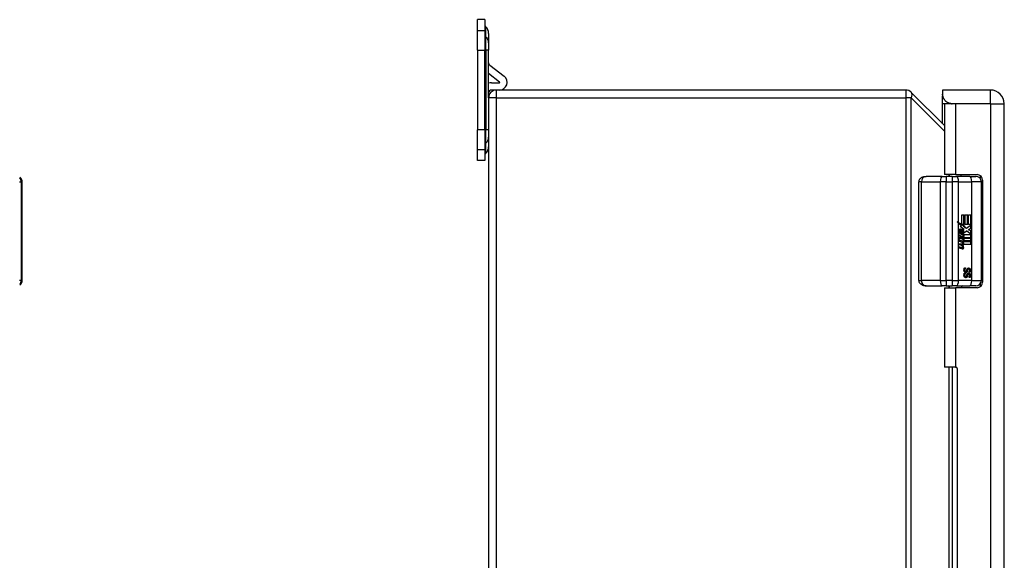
# Model space of a CAD drawing. Header units: inches. Extents: x 4.4 to 77.6, y 5.7 to 46.5.
# Tile 13 of 33: x 14.9 to 25.4, y 26.2 to 31.9. Entities that reach past the tile are written whole.
import ezdxf

# ---------------------------------------------------------------- set-up
doc = ezdxf.new("R2010")
doc.units = ezdxf.units.IN
doc.header["$MEASUREMENT"] = 0
doc.layers.add('Visible Edges(ANSI)', color=7, linetype='Continuous', lineweight=25)
doc.layers.add('Visible Tangent Edges(ANSI)', color=7, linetype='Continuous', lineweight=25)

msp = doc.modelspace()

# ---------------------------------------------------------------- linework, layer by layer
at = {"layer": 'Visible Edges(ANSI)'}
for p, q in [((19.778, 31.803), (19.778, 31.921)), ((19.857, 31.921), (19.778, 31.921)), ((19.857, 31.921), (19.857, 31.803)), ((19.868, 31.844), (19.863, 31.849)), ((19.778, 31.595), (19.778, 31.803)), ((19.857, 31.803), (19.857, 31.595)), ((19.896, 31.775), (19.896, 31.675)), ((19.896, 31.675), (19.896, 31.595)), ((19.778, 31.595), (19.778, 30.75)), ((19.857, 30.75), (19.857, 31.595)), ((19.896, 31.089), (19.896, 31.595)), ((19.909, 31.438), (20.061, 31.321)), ((20.013, 31.258), (19.896, 31.348)), ((19.928, 31.251), (20.011, 31.251)), ((19.98, 31.173), (19.928, 31.173)), ((24.334, 31.173), (19.98, 31.173)), ((24.746, 30.795), (24.393, 31.148)), ((24.726, 31.173), (24.726, 31.129)), ((25.236, 31.173), (24.726, 31.173)), ((24.726, 31.129), (24.726, 31.112)), ((24.726, 31.027), (24.726, 31.112)), ((19.896, 31.089), (19.896, 21.257)), ((24.726, 30.815), (24.726, 31.027)), ((24.863, 31.027), (24.746, 31.027)), ((24.746, 31.027), (24.746, 30.274)), ((25.236, 31.027), (24.828, 31.027)), ((25.236, 31.027), (24.863, 31.027)), ((25.236, 31.027), (25.236, 31.027)), ((25.382, 21.319), (25.382, 31.027)), ((19.778, 30.542), (19.778, 30.75)), ((19.857, 30.75), (19.857, 30.542)), ((19.778, 30.425), (19.778, 30.542)), ((19.857, 30.542), (19.857, 30.425)), ((19.868, 30.501), (19.863, 30.496)), ((19.857, 30.425), (19.778, 30.425)), ((24.863, 30.274), (24.746, 30.274)), ((24.8, 30.255), (24.8, 30.274)), ((24.863, 30.274), (25.092, 30.274)), ((24.925, 30.255), (24.925, 30.274)), ((14.935, 29.149), (14.935, 30.196)), ((24.474, 29.149), (24.474, 30.196)), ((24.72, 30.255), (24.55, 30.255)), ((24.72, 30.255), (24.765, 30.255)), ((24.828, 30.255), (24.765, 30.255)), ((24.828, 30.255), (24.875, 30.255)), ((25.015, 30.255), (24.875, 30.255)), ((25.015, 30.255), (25.079, 30.255)), ((25.138, 29.149), (25.138, 30.196)), ((25.152, 30.214), (25.152, 29.131)), ((24.922, 29.745), (24.89, 29.763)), ((24.895, 29.764), (24.929, 29.745)), ((24.927, 29.725), (24.895, 29.757)), ((24.929, 29.847), (24.96, 29.847)), ((24.929, 29.745), (24.929, 29.847)), ((24.953, 29.743), (24.953, 29.847)), ((24.96, 29.847), (24.96, 29.743)), ((24.965, 29.847), (24.996, 29.847)), ((24.965, 29.743), (24.965, 29.847)), ((24.99, 29.743), (24.99, 29.847)), ((24.996, 29.847), (24.996, 29.743)), ((25, 29.743), (25, 29.847)), ((25, 29.847), (25.032, 29.847)), ((25.025, 29.743), (25.025, 29.847)), ((25.032, 29.847), (25.032, 29.707)), ((24.907, 29.648), (24.898, 29.648)), ((24.916, 29.68), (24.91, 29.68)), ((24.913, 29.723), (24.927, 29.725)), ((24.956, 29.69), (24.913, 29.723)), ((24.919, 29.641), (24.919, 29.679)), ((24.928, 29.678), (24.921, 29.678)), ((24.921, 29.678), (24.921, 29.652)), ((24.928, 29.652), (24.921, 29.652)), ((24.929, 29.745), (24.922, 29.745)), ((24.954, 29.727), (24.925, 29.743)), ((24.932, 29.743), (24.925, 29.743)), ((24.932, 29.651), (24.926, 29.651)), ((24.928, 29.678), (24.928, 29.652)), ((24.932, 29.743), (24.961, 29.727)), ((24.96, 29.743), (24.932, 29.743)), ((24.944, 29.725), (24.954, 29.727)), ((24.972, 29.705), (24.944, 29.725)), ((24.951, 29.725), (24.944, 29.725)), ((24.95, 29.654), (24.944, 29.654)), ((24.945, 29.683), (24.956, 29.69)), ((24.961, 29.727), (24.951, 29.725)), ((24.951, 29.725), (24.979, 29.705)), ((24.983, 29.673), (24.953, 29.652)), ((24.961, 29.727), (24.954, 29.727)), ((24.954, 29.657), (24.976, 29.673)), ((24.996, 29.743), (24.965, 29.743)), ((24.979, 29.705), (24.972, 29.705)), ((24.983, 29.673), (24.976, 29.673)), ((24.979, 29.705), (25.032, 29.743)), ((25.031, 29.635), (24.983, 29.673)), ((25.032, 29.743), (25, 29.743)), ((25, 29.688), (25.025, 29.707)), ((25.025, 29.674), (25, 29.688)), ((25.006, 29.688), (25, 29.688)), ((25.032, 29.707), (25.006, 29.688)), ((25.006, 29.688), (25.032, 29.674)), ((25.025, 29.707), (25.025, 29.739)), ((25.032, 29.707), (25.025, 29.707)), ((25.025, 29.639), (25.025, 29.674)), ((25.032, 29.674), (25.025, 29.674)), ((25.032, 29.674), (25.032, 29.603)), ((24.896, 29.642), (24.923, 29.616)), ((24.896, 29.625), (24.896, 29.642)), ((24.916, 29.616), (24.896, 29.636)), ((24.915, 29.611), (24.896, 29.625)), ((24.896, 29.601), (24.915, 29.608)), ((24.896, 29.583), (24.896, 29.601)), ((24.896, 29.587), (24.917, 29.598)), ((24.923, 29.598), (24.896, 29.583)), ((24.896, 29.576), (24.95, 29.566)), ((24.896, 29.562), (24.896, 29.576)), ((24.943, 29.566), (24.896, 29.575)), ((24.918, 29.558), (24.896, 29.562)), ((24.896, 29.541), (24.93, 29.534)), ((24.896, 29.527), (24.896, 29.541)), ((24.923, 29.534), (24.896, 29.539)), ((24.915, 29.608), (24.915, 29.611)), ((24.923, 29.616), (24.916, 29.616)), ((24.923, 29.598), (24.917, 29.598)), ((24.923, 29.616), (24.95, 29.631)), ((24.95, 29.572), (24.923, 29.598)), ((24.925, 29.606), (24.943, 29.614)), ((24.925, 29.603), (24.925, 29.606)), ((24.931, 29.606), (24.925, 29.606)), ((24.943, 29.589), (24.925, 29.603)), ((24.931, 29.603), (24.925, 29.603)), ((24.95, 29.614), (24.931, 29.606)), ((24.931, 29.606), (24.931, 29.603)), ((24.931, 29.603), (24.95, 29.589)), ((24.933, 29.552), (24.933, 29.555)), ((24.94, 29.555), (24.933, 29.555)), ((24.94, 29.552), (24.933, 29.552)), ((24.935, 29.603), (24.952, 29.611)), ((25.032, 29.603), (24.935, 29.603)), ((24.94, 29.555), (24.94, 29.552)), ((24.95, 29.554), (24.94, 29.555)), ((24.942, 29.599), (25.032, 29.599)), ((24.952, 29.591), (24.942, 29.599)), ((24.943, 29.614), (24.943, 29.627)), ((24.95, 29.614), (24.943, 29.614)), ((24.943, 29.579), (24.943, 29.589)), ((24.95, 29.589), (24.943, 29.589)), ((24.95, 29.566), (24.943, 29.566)), ((24.943, 29.555), (24.943, 29.566)), ((24.946, 29.551), (24.952, 29.55)), ((24.952, 29.55), (24.947, 29.55)), ((24.95, 29.631), (24.95, 29.614)), ((24.95, 29.589), (24.95, 29.572)), ((24.95, 29.566), (24.95, 29.554)), ((24.952, 29.635), (25.031, 29.635)), ((24.952, 29.611), (24.952, 29.635)), ((24.952, 29.568), (24.952, 29.591)), ((25.032, 29.568), (24.952, 29.568)), ((24.952, 29.563), (25.032, 29.563)), ((24.952, 29.55), (24.952, 29.563)), ((25.025, 29.603), (25.025, 29.635)), ((25.025, 29.568), (25.025, 29.599)), ((25.025, 29.532), (25.025, 29.563)), ((25.032, 29.599), (25.032, 29.568)), ((25.032, 29.563), (25.032, 29.532)), ((24.918, 29.523), (24.896, 29.527)), ((24.896, 29.505), (24.93, 29.499)), ((24.896, 29.492), (24.896, 29.505)), ((24.923, 29.499), (24.896, 29.504)), ((24.929, 29.485), (24.896, 29.492)), ((24.932, 29.534), (24.925, 29.534)), ((24.932, 29.499), (24.925, 29.499)), ((24.937, 29.519), (24.931, 29.519)), ((25.032, 29.532), (24.954, 29.532)), ((24.959, 29.281), (24.97, 29.281)), ((24.959, 29.226), (24.97, 29.226)), ((24.963, 29.28), (24.963, 29.281)), ((24.97, 29.28), (24.963, 29.28)), ((24.97, 29.226), (24.963, 29.226)), ((24.963, 29.226), (24.963, 29.226)), ((24.972, 29.242), (24.965, 29.242)), ((24.97, 29.281), (24.97, 29.28)), ((24.97, 29.226), (24.97, 29.226)), ((25.004, 29.27), (24.997, 29.27)), ((25.007, 29.235), (25.007, 29.236)), ((25.018, 29.235), (25.007, 29.235)), ((24.972, 29.188), (24.965, 29.188)), ((25.004, 29.216), (24.997, 29.216)), ((25.007, 29.181), (25.007, 29.182)), ((25.018, 29.181), (25.007, 29.181)), ((24.55, 29.09), (24.72, 29.09)), ((24.765, 29.09), (24.72, 29.09)), ((24.746, 29.071), (24.863, 29.071)), ((24.746, 29.071), (24.746, 28.227)), ((24.765, 29.09), (24.828, 29.09)), ((24.875, 29.09), (24.828, 29.09)), ((25.092, 29.071), (24.863, 29.071)), ((24.875, 29.09), (25.015, 29.09)), ((25.079, 29.09), (25.015, 29.09)), ((24.863, 28.227), (24.746, 28.227)), ((24.863, 28.227), (24.867, 28.227)), ((24.882, 28.212), (24.882, 24.134))]:
    msp.add_line(p, q, dxfattribs=at)
at = {"layer": 'Visible Edges(ANSI)', "flags": 128}
for points in [[(24.828, 31.027), (24.821, 31.027), (24.814, 31.028), (24.807, 31.029), (24.801, 31.03), (24.794, 31.033), (24.787, 31.035), (24.781, 31.038), (24.775, 31.042), (24.769, 31.046), (24.763, 31.05), (24.758, 31.055), (24.753, 31.06), (24.749, 31.065), (24.745, 31.07), (24.741, 31.076), (24.738, 31.082), (24.735, 31.088), (24.732, 31.094), (24.73, 31.1), (24.729, 31.107), (24.728, 31.113), (24.727, 31.118), (24.726, 31.123), (24.726, 31.129)], [(24.726, 31.112), (24.726, 31.109), (24.727, 31.106), (24.728, 31.102), (24.729, 31.098), (24.731, 31.093), (24.733, 31.088), (24.735, 31.084), (24.738, 31.079), (24.741, 31.074), (24.745, 31.069), (24.749, 31.064), (24.753, 31.059), (24.758, 31.054), (24.763, 31.05), (24.769, 31.046), (24.774, 31.042), (24.78, 31.039), (24.786, 31.036), (24.793, 31.033), (24.8, 31.031), (24.806, 31.029), (24.814, 31.028), (24.821, 31.027), (24.828, 31.027)], [(24.474, 30.196), (24.475, 30.205), (24.477, 30.214), (24.481, 30.221), (24.485, 30.228), (24.49, 30.233), (24.495, 30.238), (24.505, 30.245), (24.516, 30.25), (24.527, 30.253), (24.538, 30.255), (24.55, 30.255)], [(24.953, 29.257), (24.953, 29.259), (24.953, 29.26), (24.953, 29.261), (24.954, 29.262), (24.954, 29.263), (24.954, 29.264), (24.954, 29.265), (24.954, 29.267), (24.954, 29.268), (24.954, 29.268), (24.955, 29.269), (24.955, 29.27), (24.955, 29.271), (24.955, 29.272), (24.956, 29.273), (24.956, 29.274), (24.956, 29.275), (24.957, 29.276), (24.957, 29.276), (24.957, 29.277), (24.957, 29.278), (24.958, 29.279), (24.958, 29.28), (24.959, 29.281)], [(24.959, 29.239), (24.959, 29.239), (24.958, 29.24), (24.958, 29.241), (24.958, 29.241), (24.957, 29.242), (24.957, 29.242), (24.956, 29.243), (24.956, 29.244), (24.956, 29.244), (24.955, 29.245), (24.955, 29.246), (24.955, 29.246), (24.955, 29.247), (24.954, 29.248), (24.954, 29.249), (24.954, 29.25), (24.954, 29.25), (24.954, 29.251), (24.954, 29.252), (24.954, 29.253), (24.953, 29.254), (24.953, 29.255), (24.953, 29.256), (24.953, 29.257)], [(24.953, 29.203), (24.953, 29.204), (24.953, 29.205), (24.953, 29.207), (24.954, 29.208), (24.954, 29.209), (24.954, 29.21), (24.954, 29.211), (24.954, 29.212), (24.954, 29.213), (24.954, 29.214), (24.955, 29.215), (24.955, 29.216), (24.955, 29.217), (24.955, 29.218), (24.956, 29.219), (24.956, 29.22), (24.956, 29.22), (24.957, 29.221), (24.957, 29.222), (24.957, 29.223), (24.957, 29.224), (24.958, 29.225), (24.958, 29.225), (24.959, 29.226)], [(24.954, 29.258), (24.954, 29.259), (24.954, 29.26), (24.954, 29.261), (24.955, 29.262), (24.955, 29.263), (24.955, 29.264), (24.955, 29.264), (24.955, 29.265), (24.956, 29.266), (24.956, 29.267), (24.956, 29.268), (24.957, 29.269), (24.957, 29.27), (24.957, 29.271), (24.958, 29.272), (24.958, 29.273), (24.959, 29.274), (24.959, 29.275), (24.96, 29.276), (24.96, 29.277), (24.961, 29.277), (24.962, 29.278), (24.962, 29.279), (24.963, 29.28)], [(24.965, 29.242), (24.965, 29.242), (24.964, 29.242), (24.963, 29.242), (24.962, 29.243), (24.962, 29.243), (24.961, 29.243), (24.96, 29.244), (24.96, 29.244), (24.959, 29.244), (24.958, 29.245), (24.958, 29.246), (24.957, 29.246), (24.957, 29.247), (24.956, 29.248), (24.956, 29.248), (24.956, 29.249), (24.955, 29.25), (24.955, 29.251), (24.955, 29.252), (24.955, 29.253), (24.954, 29.254), (24.954, 29.255), (24.954, 29.257), (24.954, 29.258)], [(24.954, 29.204), (24.954, 29.205), (24.954, 29.206), (24.954, 29.206), (24.955, 29.207), (24.955, 29.208), (24.955, 29.209), (24.955, 29.21), (24.955, 29.211), (24.956, 29.212), (24.956, 29.213), (24.956, 29.214), (24.957, 29.215), (24.957, 29.216), (24.957, 29.217), (24.958, 29.218), (24.958, 29.219), (24.959, 29.22), (24.959, 29.221), (24.96, 29.221), (24.96, 29.222), (24.961, 29.223), (24.962, 29.224), (24.962, 29.225), (24.963, 29.226)], [(24.974, 29.232), (24.973, 29.232), (24.972, 29.232), (24.972, 29.232), (24.971, 29.233), (24.97, 29.233), (24.97, 29.233), (24.969, 29.233), (24.968, 29.233), (24.968, 29.233), (24.967, 29.234), (24.966, 29.234), (24.966, 29.234), (24.965, 29.234), (24.965, 29.235), (24.964, 29.235), (24.963, 29.235), (24.963, 29.236), (24.962, 29.236), (24.962, 29.236), (24.961, 29.237), (24.961, 29.237), (24.96, 29.238), (24.96, 29.238), (24.959, 29.239)], [(24.97, 29.28), (24.969, 29.279), (24.968, 29.278), (24.968, 29.277), (24.967, 29.277), (24.967, 29.276), (24.966, 29.275), (24.965, 29.274), (24.965, 29.273), (24.965, 29.272), (24.964, 29.271), (24.964, 29.27), (24.963, 29.269), (24.963, 29.268), (24.963, 29.267), (24.962, 29.266), (24.962, 29.265), (24.962, 29.264), (24.962, 29.264), (24.961, 29.263), (24.961, 29.262), (24.961, 29.261), (24.961, 29.26), (24.961, 29.259), (24.961, 29.258)], [(24.961, 29.258), (24.961, 29.257), (24.961, 29.255), (24.961, 29.254), (24.961, 29.253), (24.962, 29.252), (24.962, 29.251), (24.962, 29.25), (24.962, 29.249), (24.963, 29.248), (24.963, 29.248), (24.964, 29.247), (24.964, 29.246), (24.965, 29.246), (24.965, 29.245), (24.966, 29.244), (24.966, 29.244), (24.967, 29.244), (24.968, 29.243), (24.968, 29.243), (24.969, 29.243), (24.97, 29.242), (24.97, 29.242), (24.971, 29.242), (24.972, 29.242)], [(24.97, 29.226), (24.969, 29.225), (24.968, 29.224), (24.968, 29.223), (24.967, 29.222), (24.967, 29.221), (24.966, 29.221), (24.965, 29.22), (24.965, 29.219), (24.965, 29.218), (24.964, 29.217), (24.964, 29.216), (24.963, 29.215), (24.963, 29.214), (24.963, 29.213), (24.962, 29.212), (24.962, 29.211), (24.962, 29.21), (24.962, 29.209), (24.961, 29.208), (24.961, 29.207), (24.961, 29.206), (24.961, 29.206), (24.961, 29.205), (24.961, 29.204)], [(24.97, 29.233), (24.971, 29.233), (24.972, 29.233), (24.973, 29.233), (24.973, 29.233), (24.974, 29.234), (24.975, 29.234), (24.975, 29.234), (24.976, 29.235), (24.977, 29.235), (24.977, 29.236), (24.978, 29.236), (24.978, 29.237), (24.979, 29.237), (24.979, 29.238), (24.98, 29.239), (24.98, 29.239), (24.981, 29.24), (24.981, 29.241), (24.982, 29.242), (24.982, 29.243), (24.983, 29.243), (24.983, 29.244), (24.983, 29.245), (24.984, 29.246)], [(24.972, 29.242), (24.973, 29.242), (24.973, 29.242), (24.974, 29.242), (24.975, 29.242), (24.975, 29.243), (24.976, 29.243), (24.976, 29.243), (24.977, 29.243), (24.977, 29.243), (24.978, 29.244), (24.978, 29.244), (24.979, 29.244), (24.979, 29.245), (24.979, 29.245), (24.98, 29.245), (24.98, 29.246), (24.98, 29.246), (24.981, 29.247), (24.981, 29.248), (24.981, 29.248), (24.982, 29.249), (24.982, 29.249), (24.982, 29.25), (24.982, 29.251)], [(24.99, 29.246), (24.99, 29.245), (24.99, 29.244), (24.989, 29.243), (24.989, 29.242), (24.988, 29.241), (24.988, 29.24), (24.987, 29.239), (24.987, 29.238), (24.986, 29.238), (24.985, 29.237), (24.985, 29.236), (24.984, 29.236), (24.983, 29.235), (24.982, 29.235), (24.982, 29.234), (24.981, 29.234), (24.98, 29.233), (24.979, 29.233), (24.978, 29.233), (24.977, 29.233), (24.976, 29.233), (24.976, 29.232), (24.975, 29.232), (24.974, 29.232)], [(24.982, 29.251), (24.982, 29.251), (24.983, 29.252), (24.983, 29.252), (24.983, 29.253), (24.983, 29.254), (24.983, 29.254), (24.983, 29.255), (24.983, 29.255), (24.983, 29.255), (24.984, 29.256), (24.984, 29.256), (24.984, 29.257), (24.984, 29.257), (24.984, 29.258), (24.984, 29.258), (24.984, 29.259), (24.984, 29.259), (24.984, 29.26), (24.985, 29.261), (24.985, 29.261), (24.985, 29.262), (24.985, 29.262), (24.985, 29.263), (24.985, 29.264)], [(24.984, 29.246), (24.984, 29.247), (24.984, 29.247), (24.984, 29.248), (24.984, 29.248), (24.984, 29.249), (24.984, 29.25), (24.985, 29.25), (24.985, 29.251), (24.985, 29.252), (24.985, 29.252), (24.985, 29.253), (24.985, 29.254), (24.986, 29.254), (24.986, 29.255), (24.986, 29.256), (24.986, 29.256), (24.986, 29.257), (24.986, 29.258), (24.986, 29.258), (24.987, 29.259), (24.987, 29.259), (24.987, 29.26), (24.987, 29.26), (24.987, 29.261)], [(24.985, 29.264), (24.985, 29.264), (24.986, 29.265), (24.986, 29.265), (24.986, 29.266), (24.986, 29.267), (24.986, 29.267), (24.987, 29.268), (24.987, 29.268), (24.987, 29.269), (24.987, 29.269), (24.987, 29.27), (24.988, 29.27), (24.988, 29.271), (24.988, 29.271), (24.988, 29.272), (24.989, 29.272), (24.989, 29.273), (24.989, 29.273), (24.99, 29.273), (24.99, 29.274), (24.99, 29.274), (24.991, 29.275), (24.991, 29.275), (24.991, 29.275)], [(24.987, 29.261), (24.987, 29.262), (24.987, 29.262), (24.988, 29.263), (24.988, 29.264), (24.988, 29.264), (24.989, 29.265), (24.989, 29.265), (24.989, 29.266), (24.99, 29.266), (24.99, 29.267), (24.99, 29.267), (24.991, 29.268), (24.991, 29.268), (24.992, 29.269), (24.992, 29.269), (24.993, 29.269), (24.993, 29.269), (24.994, 29.27), (24.994, 29.27), (24.995, 29.27), (24.995, 29.27), (24.996, 29.27), (24.997, 29.27), (24.997, 29.27)], [(24.994, 29.261), (24.994, 29.26), (24.994, 29.26), (24.993, 29.259), (24.993, 29.259), (24.993, 29.258), (24.993, 29.258), (24.993, 29.257), (24.993, 29.256), (24.993, 29.256), (24.992, 29.255), (24.992, 29.254), (24.992, 29.254), (24.992, 29.253), (24.992, 29.252), (24.992, 29.252), (24.991, 29.251), (24.991, 29.25), (24.991, 29.25), (24.991, 29.249), (24.991, 29.248), (24.991, 29.248), (24.991, 29.247), (24.99, 29.247), (24.99, 29.246)], [(24.991, 29.275), (24.992, 29.276), (24.992, 29.276), (24.992, 29.276), (24.993, 29.277), (24.993, 29.277), (24.994, 29.277), (24.994, 29.278), (24.995, 29.278), (24.995, 29.278), (24.995, 29.278), (24.996, 29.279), (24.996, 29.279), (24.997, 29.279), (24.997, 29.279), (24.998, 29.279), (24.998, 29.279), (24.999, 29.28), (25, 29.28), (25, 29.28), (25.001, 29.28), (25.001, 29.28), (25.002, 29.28), (25.003, 29.28), (25.003, 29.28)], [(24.991, 29.221), (24.992, 29.221), (24.992, 29.222), (24.992, 29.222), (24.993, 29.222), (24.993, 29.223), (24.994, 29.223), (24.994, 29.223), (24.995, 29.224), (24.995, 29.224), (24.995, 29.224), (24.996, 29.224), (24.996, 29.225), (24.997, 29.225), (24.997, 29.225), (24.998, 29.225), (24.998, 29.225), (24.999, 29.225), (25, 29.225), (25, 29.226), (25.001, 29.226), (25.001, 29.226), (25.002, 29.226), (25.003, 29.226), (25.003, 29.226)], [(25.004, 29.27), (25.003, 29.27), (25.003, 29.27), (25.002, 29.27), (25.002, 29.27), (25.001, 29.27), (25, 29.27), (25, 29.269), (24.999, 29.269), (24.999, 29.269), (24.998, 29.269), (24.998, 29.268), (24.997, 29.268), (24.997, 29.267), (24.997, 29.267), (24.996, 29.266), (24.996, 29.266), (24.996, 29.265), (24.995, 29.265), (24.995, 29.264), (24.995, 29.264), (24.994, 29.263), (24.994, 29.262), (24.994, 29.262), (24.994, 29.261)], [(25.016, 29.256), (25.016, 29.258), (25.015, 29.259), (25.015, 29.261), (25.015, 29.262), (25.015, 29.263), (25.014, 29.265), (25.014, 29.266), (25.014, 29.267), (25.013, 29.269), (25.013, 29.27), (25.012, 29.271), (25.011, 29.272), (25.01, 29.273), (25.01, 29.274), (25.009, 29.275), (25.008, 29.276), (25.007, 29.276), (25.006, 29.277), (25.005, 29.278), (25.004, 29.278), (25.003, 29.279), (25.002, 29.279), (25.001, 29.279), (25, 29.28)], [(25.016, 29.202), (25.016, 29.203), (25.015, 29.205), (25.015, 29.206), (25.015, 29.208), (25.015, 29.209), (25.014, 29.21), (25.014, 29.212), (25.014, 29.213), (25.013, 29.214), (25.013, 29.215), (25.012, 29.217), (25.011, 29.218), (25.01, 29.219), (25.01, 29.22), (25.009, 29.221), (25.008, 29.221), (25.007, 29.222), (25.006, 29.223), (25.005, 29.223), (25.004, 29.224), (25.003, 29.225), (25.002, 29.225), (25.001, 29.225), (25, 29.225)], [(25.003, 29.28), (25.005, 29.28), (25.006, 29.28), (25.007, 29.28), (25.008, 29.279), (25.01, 29.279), (25.011, 29.278), (25.012, 29.278), (25.013, 29.277), (25.014, 29.276), (25.015, 29.275), (25.016, 29.274), (25.017, 29.273), (25.018, 29.272), (25.018, 29.271), (25.019, 29.27), (25.02, 29.268), (25.02, 29.267), (25.021, 29.266), (25.021, 29.264), (25.022, 29.263), (25.022, 29.261), (25.022, 29.26), (25.022, 29.258), (25.022, 29.256)], [(25.003, 29.226), (25.005, 29.226), (25.006, 29.226), (25.007, 29.225), (25.008, 29.225), (25.01, 29.225), (25.011, 29.224), (25.012, 29.223), (25.013, 29.223), (25.014, 29.222), (25.015, 29.221), (25.016, 29.22), (25.017, 29.219), (25.018, 29.218), (25.018, 29.217), (25.019, 29.215), (25.02, 29.214), (25.02, 29.213), (25.021, 29.211), (25.021, 29.21), (25.022, 29.208), (25.022, 29.207), (25.022, 29.205), (25.022, 29.204), (25.022, 29.202)], [(25.015, 29.256), (25.015, 29.257), (25.015, 29.258), (25.014, 29.259), (25.014, 29.26), (25.014, 29.261), (25.014, 29.261), (25.014, 29.262), (25.013, 29.263), (25.013, 29.264), (25.013, 29.265), (25.012, 29.265), (25.012, 29.266), (25.011, 29.267), (25.011, 29.267), (25.01, 29.268), (25.01, 29.268), (25.009, 29.269), (25.008, 29.269), (25.008, 29.269), (25.007, 29.27), (25.006, 29.27), (25.006, 29.27), (25.005, 29.27), (25.004, 29.27)], [(25.007, 29.236), (25.008, 29.236), (25.008, 29.237), (25.009, 29.238), (25.009, 29.238), (25.01, 29.239), (25.01, 29.24), (25.011, 29.24), (25.011, 29.241), (25.011, 29.242), (25.012, 29.243), (25.012, 29.244), (25.012, 29.244), (25.013, 29.245), (25.013, 29.246), (25.013, 29.247), (25.014, 29.248), (25.014, 29.249), (25.014, 29.25), (25.014, 29.251), (25.014, 29.252), (25.015, 29.253), (25.015, 29.254), (25.015, 29.255), (25.015, 29.256)], [(25.011, 29.235), (25.012, 29.236), (25.012, 29.237), (25.012, 29.237), (25.013, 29.238), (25.013, 29.239), (25.013, 29.24), (25.013, 29.241), (25.014, 29.241), (25.014, 29.242), (25.014, 29.243), (25.014, 29.244), (25.014, 29.245), (25.015, 29.246), (25.015, 29.247), (25.015, 29.248), (25.015, 29.249), (25.015, 29.249), (25.015, 29.25), (25.015, 29.251), (25.015, 29.252), (25.015, 29.253), (25.016, 29.254), (25.016, 29.255), (25.016, 29.256)], [(25.022, 29.256), (25.022, 29.255), (25.022, 29.254), (25.022, 29.253), (25.022, 29.252), (25.022, 29.251), (25.022, 29.25), (25.022, 29.249), (25.022, 29.249), (25.022, 29.248), (25.022, 29.247), (25.021, 29.246), (25.021, 29.245), (25.021, 29.244), (25.021, 29.243), (25.021, 29.242), (25.02, 29.241), (25.02, 29.241), (25.02, 29.24), (25.02, 29.239), (25.019, 29.238), (25.019, 29.237), (25.019, 29.237), (25.018, 29.236), (25.018, 29.235)], [(24.55, 29.09), (24.538, 29.09), (24.527, 29.092), (24.516, 29.096), (24.505, 29.1), (24.495, 29.107), (24.49, 29.112), (24.485, 29.118), (24.481, 29.124), (24.477, 29.132), (24.475, 29.14), (24.474, 29.149)], [(24.959, 29.185), (24.959, 29.185), (24.958, 29.186), (24.958, 29.186), (24.958, 29.187), (24.957, 29.187), (24.957, 29.188), (24.956, 29.189), (24.956, 29.189), (24.956, 29.19), (24.955, 29.191), (24.955, 29.191), (24.955, 29.192), (24.955, 29.193), (24.954, 29.194), (24.954, 29.194), (24.954, 29.195), (24.954, 29.196), (24.954, 29.197), (24.954, 29.198), (24.954, 29.199), (24.953, 29.2), (24.953, 29.201), (24.953, 29.202), (24.953, 29.203)], [(24.965, 29.188), (24.965, 29.188), (24.964, 29.188), (24.963, 29.188), (24.962, 29.188), (24.962, 29.189), (24.961, 29.189), (24.96, 29.189), (24.96, 29.19), (24.959, 29.19), (24.958, 29.191), (24.958, 29.191), (24.957, 29.192), (24.957, 29.193), (24.956, 29.193), (24.956, 29.194), (24.956, 29.195), (24.955, 29.196), (24.955, 29.197), (24.955, 29.198), (24.955, 29.199), (24.954, 29.2), (24.954, 29.201), (24.954, 29.202), (24.954, 29.204)], [(24.974, 29.178), (24.973, 29.178), (24.972, 29.178), (24.972, 29.178), (24.971, 29.178), (24.97, 29.178), (24.97, 29.178), (24.969, 29.179), (24.968, 29.179), (24.968, 29.179), (24.967, 29.179), (24.966, 29.179), (24.966, 29.18), (24.965, 29.18), (24.965, 29.18), (24.964, 29.181), (24.963, 29.181), (24.963, 29.181), (24.962, 29.182), (24.962, 29.182), (24.961, 29.183), (24.961, 29.183), (24.96, 29.184), (24.96, 29.184), (24.959, 29.185)], [(24.961, 29.204), (24.961, 29.202), (24.961, 29.201), (24.961, 29.2), (24.961, 29.199), (24.962, 29.198), (24.962, 29.197), (24.962, 29.196), (24.962, 29.195), (24.963, 29.194), (24.963, 29.193), (24.964, 29.193), (24.964, 29.192), (24.965, 29.191), (24.965, 29.191), (24.966, 29.19), (24.966, 29.19), (24.967, 29.189), (24.968, 29.189), (24.968, 29.189), (24.969, 29.188), (24.97, 29.188), (24.97, 29.188), (24.971, 29.188), (24.972, 29.188)], [(24.97, 29.178), (24.971, 29.179), (24.972, 29.179), (24.973, 29.179), (24.973, 29.179), (24.974, 29.179), (24.975, 29.18), (24.975, 29.18), (24.976, 29.181), (24.977, 29.181), (24.977, 29.181), (24.978, 29.182), (24.978, 29.183), (24.979, 29.183), (24.979, 29.184), (24.98, 29.184), (24.98, 29.185), (24.981, 29.186), (24.981, 29.187), (24.982, 29.187), (24.982, 29.188), (24.983, 29.189), (24.983, 29.19), (24.983, 29.191), (24.984, 29.192)], [(24.972, 29.188), (24.973, 29.188), (24.973, 29.188), (24.974, 29.188), (24.975, 29.188), (24.975, 29.188), (24.976, 29.188), (24.976, 29.189), (24.977, 29.189), (24.977, 29.189), (24.978, 29.189), (24.978, 29.19), (24.979, 29.19), (24.979, 29.19), (24.979, 29.191), (24.98, 29.191), (24.98, 29.192), (24.98, 29.192), (24.981, 29.193), (24.981, 29.193), (24.981, 29.194), (24.982, 29.195), (24.982, 29.195), (24.982, 29.196), (24.982, 29.197)], [(24.99, 29.192), (24.99, 29.191), (24.99, 29.19), (24.989, 29.189), (24.989, 29.188), (24.988, 29.187), (24.988, 29.186), (24.987, 29.185), (24.987, 29.184), (24.986, 29.183), (24.985, 29.183), (24.985, 29.182), (24.984, 29.181), (24.983, 29.181), (24.982, 29.18), (24.982, 29.18), (24.981, 29.18), (24.98, 29.179), (24.979, 29.179), (24.978, 29.179), (24.977, 29.178), (24.976, 29.178), (24.976, 29.178), (24.975, 29.178), (24.974, 29.178)], [(24.982, 29.197), (24.982, 29.197), (24.983, 29.198), (24.983, 29.198), (24.983, 29.199), (24.983, 29.199), (24.983, 29.2), (24.983, 29.2), (24.983, 29.201), (24.983, 29.201), (24.984, 29.202), (24.984, 29.202), (24.984, 29.203), (24.984, 29.203), (24.984, 29.204), (24.984, 29.204), (24.984, 29.205), (24.984, 29.205), (24.984, 29.206), (24.985, 29.206), (24.985, 29.207), (24.985, 29.207), (24.985, 29.208), (24.985, 29.209), (24.985, 29.209)], [(24.984, 29.192), (24.984, 29.193), (24.984, 29.193), (24.984, 29.194), (24.984, 29.194), (24.984, 29.195), (24.984, 29.195), (24.985, 29.196), (24.985, 29.197), (24.985, 29.197), (24.985, 29.198), (24.985, 29.199), (24.985, 29.199), (24.986, 29.2), (24.986, 29.201), (24.986, 29.201), (24.986, 29.202), (24.986, 29.203), (24.986, 29.203), (24.986, 29.204), (24.987, 29.205), (24.987, 29.205), (24.987, 29.206), (24.987, 29.206), (24.987, 29.207)], [(24.985, 29.209), (24.985, 29.21), (24.986, 29.211), (24.986, 29.211), (24.986, 29.212), (24.986, 29.212), (24.986, 29.213), (24.987, 29.213), (24.987, 29.214), (24.987, 29.215), (24.987, 29.215), (24.987, 29.216), (24.988, 29.216), (24.988, 29.216), (24.988, 29.217), (24.988, 29.217), (24.989, 29.218), (24.989, 29.218), (24.989, 29.219), (24.99, 29.219), (24.99, 29.22), (24.99, 29.22), (24.991, 29.22), (24.991, 29.221), (24.991, 29.221)], [(24.987, 29.207), (24.987, 29.207), (24.987, 29.208), (24.988, 29.209), (24.988, 29.209), (24.988, 29.21), (24.989, 29.211), (24.989, 29.211), (24.989, 29.212), (24.99, 29.212), (24.99, 29.213), (24.99, 29.213), (24.991, 29.214), (24.991, 29.214), (24.992, 29.214), (24.992, 29.215), (24.993, 29.215), (24.993, 29.215), (24.994, 29.215), (24.994, 29.216), (24.995, 29.216), (24.995, 29.216), (24.996, 29.216), (24.997, 29.216), (24.997, 29.216)], [(24.994, 29.207), (24.994, 29.206), (24.994, 29.206), (24.993, 29.205), (24.993, 29.205), (24.993, 29.204), (24.993, 29.203), (24.993, 29.203), (24.993, 29.202), (24.993, 29.201), (24.992, 29.201), (24.992, 29.2), (24.992, 29.199), (24.992, 29.199), (24.992, 29.198), (24.992, 29.197), (24.991, 29.197), (24.991, 29.196), (24.991, 29.195), (24.991, 29.195), (24.991, 29.194), (24.991, 29.194), (24.991, 29.193), (24.99, 29.193), (24.99, 29.192)], [(25.004, 29.216), (25.003, 29.216), (25.003, 29.216), (25.002, 29.216), (25.002, 29.216), (25.001, 29.216), (25, 29.215), (25, 29.215), (24.999, 29.215), (24.999, 29.215), (24.998, 29.214), (24.998, 29.214), (24.997, 29.214), (24.997, 29.213), (24.997, 29.213), (24.996, 29.212), (24.996, 29.212), (24.996, 29.211), (24.995, 29.211), (24.995, 29.21), (24.995, 29.209), (24.994, 29.209), (24.994, 29.208), (24.994, 29.207), (24.994, 29.207)], [(25.015, 29.201), (25.015, 29.202), (25.015, 29.203), (25.014, 29.204), (25.014, 29.205), (25.014, 29.206), (25.014, 29.207), (25.014, 29.208), (25.013, 29.209), (25.013, 29.21), (25.013, 29.21), (25.012, 29.211), (25.012, 29.212), (25.011, 29.213), (25.011, 29.213), (25.01, 29.214), (25.01, 29.214), (25.009, 29.215), (25.008, 29.215), (25.008, 29.215), (25.007, 29.215), (25.006, 29.216), (25.006, 29.216), (25.005, 29.216), (25.004, 29.216)], [(25.007, 29.182), (25.008, 29.182), (25.008, 29.183), (25.009, 29.183), (25.009, 29.184), (25.01, 29.185), (25.01, 29.185), (25.011, 29.186), (25.011, 29.187), (25.011, 29.188), (25.012, 29.188), (25.012, 29.189), (25.012, 29.19), (25.013, 29.191), (25.013, 29.192), (25.013, 29.193), (25.014, 29.194), (25.014, 29.195), (25.014, 29.196), (25.014, 29.197), (25.014, 29.197), (25.015, 29.198), (25.015, 29.199), (25.015, 29.2), (25.015, 29.201)], [(25.011, 29.181), (25.012, 29.182), (25.012, 29.182), (25.012, 29.183), (25.013, 29.184), (25.013, 29.185), (25.013, 29.186), (25.013, 29.186), (25.014, 29.187), (25.014, 29.188), (25.014, 29.189), (25.014, 29.19), (25.014, 29.191), (25.015, 29.192), (25.015, 29.192), (25.015, 29.193), (25.015, 29.194), (25.015, 29.195), (25.015, 29.196), (25.015, 29.197), (25.015, 29.198), (25.015, 29.199), (25.016, 29.2), (25.016, 29.201), (25.016, 29.202)], [(25.022, 29.202), (25.022, 29.201), (25.022, 29.2), (25.022, 29.199), (25.022, 29.198), (25.022, 29.197), (25.022, 29.196), (25.022, 29.195), (25.022, 29.194), (25.022, 29.193), (25.022, 29.192), (25.021, 29.192), (25.021, 29.191), (25.021, 29.19), (25.021, 29.189), (25.021, 29.188), (25.02, 29.187), (25.02, 29.186), (25.02, 29.186), (25.02, 29.185), (25.019, 29.184), (25.019, 29.183), (25.019, 29.182), (25.018, 29.182), (25.018, 29.181)]]:
    msp.add_lwpolyline(points, dxfattribs=at)
at = {"layer": 'Visible Edges(ANSI)'}
for centre, radius, start, end in [((19.877, 31.863), 0.0197, 180, 225), ((19.798, 31.775), 0.0984, 0, 45), ((19.928, 31.463), 0.0315, 180, 232.398), ((20.011, 31.255), 0.0827, 270, 52.398), ((19.928, 31.141), 0.11, 90, 106.6015), ((20.011, 31.255), 0.00394, 270, 52.398), ((19.98, 31.089), 0.084, 90, 180), ((19.928, 31.141), 0.0315, 90, 180), ((24.334, 31.089), 0.084, 45, 90), ((25.236, 31.027), 0.146, 0, 90), ((19.877, 30.482), 0.0197, 135, 180), ((19.798, 30.57), 0.0984, 315, 0), ((25.092, 30.214), 0.06, 0, 90), ((14.876, 30.196), 0.0591, 0, 57.3562), ((25.079, 30.196), 0.0591, 0, 90), ((14.876, 29.149), 0.0591, 302.6438, 0), ((25.079, 29.149), 0.0591, 270, 0), ((25.092, 29.131), 0.06, 270, 0), ((24.784, 29.07), 0.0197, 2.5104, 90), ((24.942, 29.07), 0.0197, 90, 177.4896), ((24.867, 28.212), 0.015, 0, 90)]:
    msp.add_arc(centre, radius, start, end, dxfattribs=at)
for centre, major_axis, ratio, start_param, end_param in [((24.828, 29.757), (-0.194, 0.184), 0.17607, 4.528333, 4.603886), ((24.828, 29.764), (-0.196, 0.099), 0.142946, 4.434952, 4.510505), ((24.956, 29.667), (0, 0.0637), 0.939693, 1.4235, 1.873336), ((24.916, 29.673), (0, 0.0207), 0.939693, 6.223227, 7.706685), ((24.928, 29.66), (0, 0.0322), 0.939693, 1.128851, 1.964558), ((24.91, 29.67), (0, 0.0101), 0.939693, 0, 1.128851), ((24.935, 29.66), (0, -0.0322), 0.939693, 4.270443, 5.106151), ((24.916, 29.67), (0, 0.0101), 0.939693, 5.995661, 7.412036), ((24.908, 29.652), (0, 0.0418), 0.939693, 5.483273, 6.161311), ((24.914, 29.652), (0, 0.0418), 0.939693, 5.483273, 6.223227), ((24.926, 29.661), (0, -0.01), 0.939693, 5.784976, 6.283185), ((24.926, 29.66), (0, 0.0176), 0.939693, 5.050628, 6.160969), ((24.932, 29.661), (0, -0.01), 0.939693, 5.784976, 7.176186), ((24.929, 29.655), (0, 0.016), 0.939693, 3.557757, 4.626522), ((24.915, 29.659), (0, 0.0314), 0.939693, 4.544986, 5.483273), ((24.931, 29.662), (0, 0.0115), 0.939693, 4.034593, 5.050628), ((24.935, 29.655), (0, -0.016), 0.939693, 0.416165, 1.484929), ((24.921, 29.659), (0, -0.0314), 0.939693, 1.403394, 2.341681), ((24.921, 29.659), (0, 0.0346), 0.939693, 4.486876, 5.465997), ((24.91, 29.51), (0, 0.0488), 0.939693, 5.717685, 6.108652), ((24.93, 29.668), (0, -0.0296), 0.939693, 5.867021, 6.69935), ((24.924, 29.668), (0, -0.0296), 0.939693, 0.121298, 0.416165), ((24.928, 29.54), (0, 0.0132), 0.939693, 4.817632, 5.717685), ((24.934, 29.541), (0, 0.0063), 0.939693, 3.552742, 4.817632), ((24.921, 29.531), (0, 0.0252), 0.939693, 4.703272, 5.471938), ((24.927, 29.531), (0, -0.0252), 0.939693, 1.56168, 2.572814), ((24.93, 29.533), (0, 0.0252), 0.939693, 4.691362, 5.525449), ((24.911, 29.474), (0, 0.0488), 0.939693, 5.734426, 6.123063), ((24.925, 29.547), (0, -0.0129), 0.939693, 6.108652, 6.283185), ((24.925, 29.512), (0, -0.0129), 0.939693, 6.108516, 6.283185), ((24.935, 29.514), (0, -0.0302), 0.939693, 6.091199, 6.605631), ((24.932, 29.547), (0, -0.0129), 0.939693, 6.108652, 6.694335), ((24.932, 29.512), (0, -0.0129), 0.939693, 6.108516, 6.694188), ((24.929, 29.549), (0, -0.0302), 0.939693, 0.063127, 0.29658), ((24.92, 29.496), (0, 0.0258), 0.939693, 4.706783, 5.828541), ((24.928, 29.514), (0, -0.0302), 0.939693, 0.118759, 0.322446), ((24.928, 29.505), (0, 0.0132), 0.939693, 4.818901, 5.717844), ((24.934, 29.531), (0, -0.0106), 0.939693, 0.29658, 1.56168), ((24.936, 29.549), (0, -0.0302), 0.939693, 0.063127, 0.29658), ((24.927, 29.496), (0, -0.0258), 0.939693, 1.56519, 2.686948), ((24.934, 29.506), (0, 0.0063), 0.939693, 3.552596, 4.818901), ((24.934, 29.496), (0, -0.011), 0.939693, 0.322446, 1.56519), ((24.941, 29.531), (0, -0.0106), 0.939693, 0.29658, 1.56168), ((24.941, 29.496), (0, -0.011), 0.939693, 0.322446, 1.56519)]:
    msp.add_ellipse(centre, major_axis=major_axis, ratio=ratio, start_param=start_param, end_param=end_param, dxfattribs=at)
at = {"layer": 'Visible Tangent Edges(ANSI)'}
for p, q in [((19.863, 31.849), (19.863, 31.74)), ((19.868, 31.736), (19.868, 31.844)), ((19.857, 31.803), (19.778, 31.803)), ((19.868, 31.736), (19.863, 31.74)), ((19.863, 31.74), (19.863, 31.595)), ((19.868, 31.595), (19.868, 31.736)), ((19.778, 31.595), (19.857, 31.595)), ((19.857, 31.595), (19.863, 31.595)), ((19.868, 31.595), (19.863, 31.595)), ((19.863, 30.75), (19.863, 31.595)), ((19.896, 31.595), (19.868, 31.595)), ((19.868, 31.595), (19.868, 30.75)), ((19.98, 31.089), (19.98, 31.173)), ((24.334, 31.173), (24.334, 31.089)), ((25.236, 31.027), (25.236, 31.173)), ((19.98, 31.089), (19.896, 31.089)), ((19.98, 31.089), (24.334, 31.089)), ((19.98, 21.257), (19.98, 31.089)), ((24.393, 31.089), (24.334, 31.089)), ((24.334, 31.089), (24.334, 21.257)), ((24.393, 31.089), (24.746, 30.735)), ((24.393, 21.257), (24.393, 31.089)), ((24.828, 31.027), (24.726, 31.027)), ((24.863, 31.027), (24.863, 30.274)), ((25.236, 31.027), (25.236, 21.319)), ((25.236, 31.027), (25.382, 31.027)), ((19.857, 30.75), (19.778, 30.75)), ((19.857, 30.75), (19.863, 30.75)), ((19.868, 30.75), (19.863, 30.75)), ((19.863, 30.75), (19.863, 30.605)), ((19.896, 30.75), (19.868, 30.75)), ((19.868, 30.609), (19.868, 30.75)), ((19.868, 30.609), (19.863, 30.605)), ((19.863, 30.605), (19.863, 30.496)), ((19.868, 30.501), (19.868, 30.609)), ((19.778, 30.542), (19.857, 30.542)), ((24.793, 30.274), (24.793, 30.255)), ((14.907, 30.196), (14.924, 30.196)), ((14.935, 30.196), (14.924, 30.196)), ((14.924, 30.196), (14.924, 29.149)), ((24.501, 30.196), (24.474, 30.196)), ((24.501, 30.196), (24.701, 30.196)), ((24.501, 29.149), (24.501, 30.196)), ((24.765, 30.196), (24.701, 30.196)), ((24.701, 30.196), (24.701, 29.149)), ((24.765, 30.255), (24.765, 30.196)), ((24.765, 30.196), (24.828, 30.196)), ((24.765, 29.149), (24.765, 30.196)), ((24.828, 30.255), (24.828, 30.196)), ((24.828, 30.196), (24.828, 29.149)), ((24.895, 30.196), (24.828, 30.196)), ((24.895, 29.764), (24.895, 30.196)), ((24.895, 30.196), (25.035, 30.196)), ((25.138, 30.196), (25.035, 30.196)), ((25.035, 30.196), (25.035, 29.149)), ((25.124, 30.265), (25.124, 30.234)), ((24.895, 29.149), (24.895, 29.757)), ((24.908, 29.674), (24.901, 29.674)), ((24.917, 29.694), (24.914, 29.694)), ((24.943, 29.681), (24.936, 29.681)), ((24.942, 29.641), (24.935, 29.641)), ((24.93, 29.534), (24.923, 29.534)), ((24.93, 29.499), (24.923, 29.499)), ((24.944, 29.521), (24.937, 29.521)), ((24.944, 29.486), (24.937, 29.486)), ((24.951, 29.531), (24.944, 29.531)), ((24.951, 29.496), (24.944, 29.496)), ((24.961, 29.258), (24.954, 29.258)), ((24.99, 29.246), (24.984, 29.246)), ((24.994, 29.261), (24.987, 29.261)), ((25.022, 29.256), (25.016, 29.256)), ((14.924, 29.149), (14.907, 29.149)), ((14.924, 29.149), (14.935, 29.149)), ((24.474, 29.149), (24.501, 29.149)), ((24.701, 29.149), (24.501, 29.149)), ((24.701, 29.149), (24.765, 29.149)), ((24.828, 29.149), (24.765, 29.149)), ((24.765, 29.149), (24.765, 29.09)), ((24.828, 29.149), (24.895, 29.149)), ((24.828, 29.149), (24.828, 29.09)), ((25.035, 29.149), (24.895, 29.149)), ((24.961, 29.204), (24.954, 29.204)), ((24.99, 29.192), (24.984, 29.192)), ((24.994, 29.207), (24.987, 29.207)), ((25.022, 29.202), (25.016, 29.202)), ((25.035, 29.149), (25.138, 29.149)), ((24.793, 29.088), (24.793, 29.071)), ((24.863, 29.071), (24.863, 28.227)), ((25.124, 29.111), (25.124, 29.08)), ((24.793, 28.227), (24.793, 24.119)), ((24.83, 24.119), (24.83, 28.227))]:
    msp.add_line(p, q, dxfattribs=at)
for centre, major_axis, ratio, start_param, end_param in [((19.877, 31.752), (-0.0197, 0), 0.880695, 0, 0.785398), ((19.798, 31.675), (0.0984, 0), 0.880695, 0, 0.785398), ((24.334, 31.089), (0.0594, 0.0594), 0.57735, 5.235988, 6.283185), ((19.877, 30.593), (-0.0197, 0), 0.880695, 5.497787, 6.283185), ((19.798, 30.67), (0.0984, 0), 0.880695, 5.497787, 6.283185), ((14.868, 30.196), (0, 0.0591), 0.945519, 4.712389, 5.500841), ((24.55, 30.196), (0, 0.0591), 0.82995, 0, 1.570796), ((24.72, 30.196), (0, 0.0591), 0.325568, 0, 1.570796), ((24.875, 30.196), (0, 0.0591), 0.34202, 4.712389, 6.283185), ((25.015, 30.196), (0, 0.0591), 0.34202, 4.712389, 6.283185), ((14.868, 29.149), (0, 0.0591), 0.945519, 3.923937, 4.712389), ((24.55, 29.149), (0, 0.0591), 0.82995, 1.570796, 3.141593), ((24.72, 29.149), (0, -0.0591), 0.325568, 4.712389, 6.283185), ((24.875, 29.149), (0, -0.0591), 0.34202, 0, 1.570796), ((25.015, 29.149), (0, -0.0591), 0.34202, 0, 1.570796)]:
    msp.add_ellipse(centre, major_axis=major_axis, ratio=ratio, start_param=start_param, end_param=end_param, dxfattribs=at)

doc.saveas('drawing.dxf')
